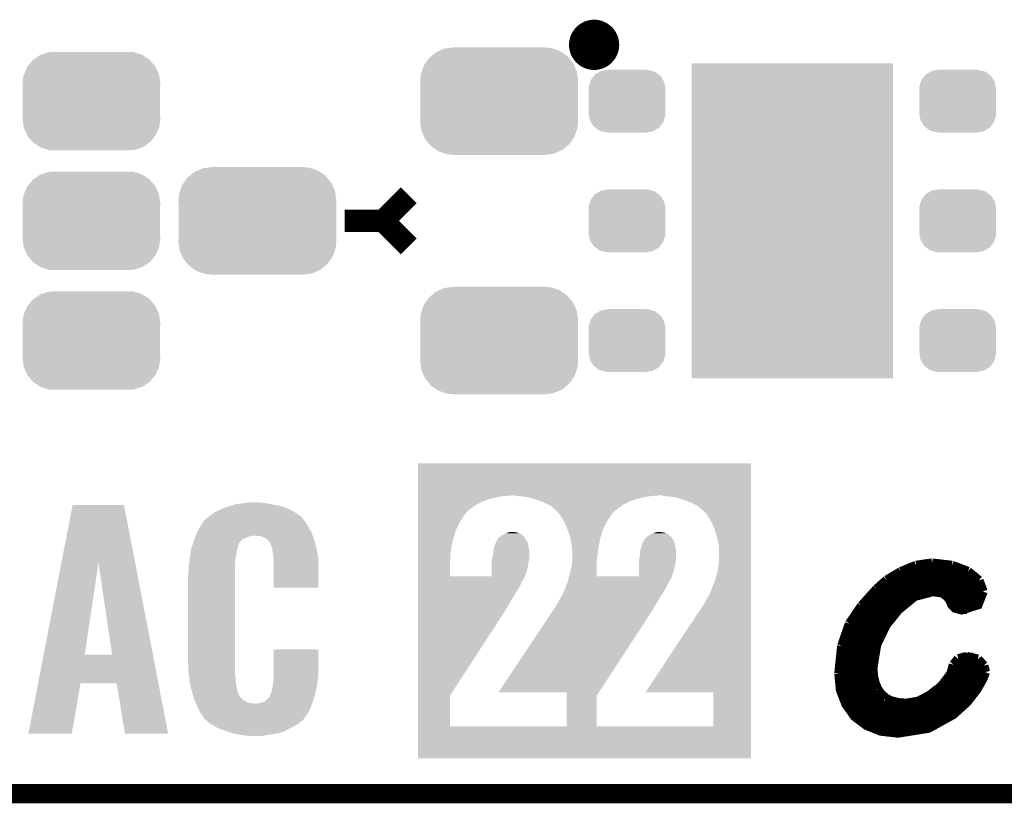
# Model space of a CAD drawing. Extents: x -1.3 to 24.2, y -3.9 to 53.4.
# Tile 6 of 43: x 6.6 to 14.4, y -3.9 to 2.3. Entities that reach past the tile are written whole.
import ezdxf

# ---------------------------------------------------------------- set-up
doc = ezdxf.new("R2010")
doc.units = 0
doc.layers.get('0').update_dxf_attribs({"linetype": 'CONTINUOUS'})
for name, color, linetype in [('DAC_22_CLICK_V100A_GKO', 5, 'CONTINUOUS'), ('DAC_22_CLICK_V100A_GTO', 14, 'CONTINUOUS'), ('DAC_22_CLICK_V100A_GTS', 12, 'CONTINUOUS')]:
    doc.layers.add(name, color=color, linetype=linetype)

# ---------------------------------------------------------------- blocks, each defined once
blk = doc.blocks.new('RECTANGLE_58')
blk.add_solid([(0.8001, 1.24968), (0.8001, -1.24968), (-0.8001, 1.24968), (-0.8001, -1.24968)])
blk = doc.blocks.new('CUSTOM_74')
for points in [[(-0.308722, 0.38952), (-0.269336, 0.39116), (0.332862, 0.38952), (0.269336, 0.39116)], [(-0.506452, 0.275566), (-0.46711, 0.324432), (0.50774, 0.275566), (0.46578, 0.324432)], [(-0.46711, 0.324432), (-0.45942, 0.329798), (0.46578, 0.324432), (0.461172, 0.329798)], [(-0.45942, 0.329798), (-0.408486, 0.365334), (0.461172, 0.329798), (0.40664, 0.365334)], [(-0.408486, 0.365334), (-0.398144, 0.368824), (0.40664, 0.365334), (0.401284, 0.368824)], [(-0.398144, 0.368824), (-0.340756, 0.388186), (0.401284, 0.368824), (0.337274, 0.388186)], [(-0.340756, 0.388186), (-0.308722, 0.38952), (0.337274, 0.388186), (0.332862, 0.38952)], [(-0.536172, 0.210462), (-0.511936, 0.268752), (0.537258, 0.210462), (0.51083, 0.268752)], [(-0.511936, 0.268752), (-0.506452, 0.275566), (0.51083, 0.268752), (0.50774, 0.275566)], [(-0.54737, 0.1397), (-0.539378, 0.202748), (0.54737, 0.1397), (0.538362, 0.202748)], [(-0.539378, 0.202748), (-0.536172, 0.210462), (0.538362, 0.202748), (0.537258, 0.210462)], [(-0.5461, 0.114396), (-0.54737, 0.1397), (0.5461, 0.114396), (0.54737, 0.1397)], [(-0.5461, -0.114396), (-0.5461, 0.114396), (0.5461, -0.114396), (0.5461, 0.114396)], [(-0.54737, -0.1397), (-0.5461, -0.114396), (0.54737, -0.1397), (0.5461, -0.114396)], [(-0.538362, -0.202744), (-0.54737, -0.1397), (0.53938, -0.202744), (0.54737, -0.1397)], [(-0.53726, -0.210462), (-0.538362, -0.202744), (0.53617, -0.210462), (0.53938, -0.202744)], [(-0.510832, -0.26875), (-0.53726, -0.210462), (0.511938, -0.26875), (0.53617, -0.210462)], [(-0.507742, -0.275566), (-0.510832, -0.26875), (0.50645, -0.275566), (0.511938, -0.26875)], [(-0.465784, -0.32443), (-0.507742, -0.275566), (0.46711, -0.32443), (0.50645, -0.275566)], [(-0.461176, -0.329798), (-0.465784, -0.32443), (0.459416, -0.329798), (0.46711, -0.32443)], [(-0.406646, -0.365332), (-0.461176, -0.329798), (0.408488, -0.365332), (0.459416, -0.329798)], [(-0.401288, -0.368824), (-0.406646, -0.365332), (0.398138, -0.368824), (0.408488, -0.365332)], [(-0.337284, -0.388186), (-0.401288, -0.368824), (0.340756, -0.388186), (0.398138, -0.368824)], [(-0.332868, -0.389522), (-0.337284, -0.388186), (0.308672, -0.389522), (0.340756, -0.388186)], [(-0.269336, -0.39116), (-0.332868, -0.389522), (0.269336, -0.39116), (0.308672, -0.389522)]]:
    blk.add_solid(points)
blk = doc.blocks.new('CUSTOM_75')
for points in [[(-0.218054, 0.233), (-0.20777, 0.23923), (0.222016, 0.233), (0.200324, 0.23923)], [(-0.20777, 0.23923), (-0.157486, 0.248168), (0.200324, 0.23923), (0.169202, 0.248168)], [(-0.157486, 0.248168), (-0.15367, 0.248846), (0.169202, 0.248168), (0.15367, 0.248846)], [(-0.15367, 0.248846), (-0.15367, 0.25019), (0.15367, 0.248846), (0.15367, 0.25019)], [(-0.29256, 0.153072), (-0.288346, 0.167262), (0.2947, 0.153072), (0.28593, 0.167262)], [(-0.288346, 0.167262), (-0.263218, 0.199814), (0.28593, 0.167262), (0.26581, 0.199814)], [(-0.263218, 0.199814), (-0.254768, 0.210758), (0.26581, 0.199814), (0.251368, 0.210758)], [(-0.254768, 0.210758), (-0.218054, 0.233), (0.251368, 0.210758), (0.222016, 0.233)], [(-0.3048, 0.09906), (-0.303986, 0.114586), (0.3048, 0.09906), (0.301898, 0.114586)], [(-0.30353, 0.079592), (-0.3048, 0.09906), (0.30353, 0.079592), (0.3048, 0.09906)], [(-0.303986, 0.114586), (-0.29256, 0.153072), (0.301898, 0.114586), (0.2947, 0.153072)], [(-0.30353, -0.079592), (-0.30353, 0.079592), (0.30353, -0.079592), (0.30353, 0.079592)], [(-0.3048, -0.09906), (-0.30353, -0.079592), (0.3048, -0.09906), (0.30353, -0.079592)], [(-0.301896, -0.114586), (-0.3048, -0.09906), (0.303986, -0.114586), (0.3048, -0.09906)], [(-0.2947, -0.153072), (-0.301896, -0.114586), (0.292558, -0.153072), (0.303986, -0.114586)], [(-0.285928, -0.167262), (-0.2947, -0.153072), (0.288346, -0.167262), (0.292558, -0.153072)], [(-0.26581, -0.199814), (-0.285928, -0.167262), (0.263216, -0.199814), (0.288346, -0.167262)], [(-0.251366, -0.210758), (-0.26581, -0.199814), (0.254768, -0.210758), (0.263216, -0.199814)], [(-0.222016, -0.233), (-0.251366, -0.210758), (0.218052, -0.233), (0.254768, -0.210758)], [(-0.200322, -0.23923), (-0.222016, -0.233), (0.20777, -0.23923), (0.218052, -0.233)], [(-0.169202, -0.248168), (-0.200322, -0.23923), (0.157484, -0.248168), (0.20777, -0.23923)], [(-0.15367, -0.248846), (-0.169202, -0.248168), (0.15367, -0.248846), (0.157484, -0.248168)], [(-0.15367, -0.25019), (-0.15367, -0.248846), (0.15367, -0.25019), (0.15367, -0.248846)]]:
    blk.add_solid(points)
blk = doc.blocks.new('CUSTOM_76')
for points in [[(-0.50137, 0.387716), (-0.475056, 0.399202), (0.497426, 0.387716), (0.48061, 0.399202)], [(-0.475056, 0.399202), (-0.434384, 0.416954), (0.48061, 0.399202), (0.427352, 0.416954)], [(-0.434384, 0.416954), (-0.39463, 0.422314), (0.427352, 0.416954), (0.41127, 0.422314)], [(-0.39463, 0.422314), (-0.36195, 0.42672), (0.41127, 0.422314), (0.36195, 0.42672)], [(-0.585008, 0.30179), (-0.55778, 0.34124), (0.587708, 0.30179), (0.554888, 0.34124)], [(-0.55778, 0.34124), (-0.537468, 0.357976), (0.554888, 0.34124), (0.540962, 0.357976)], [(-0.537468, 0.357976), (-0.50137, 0.387716), (0.540962, 0.357976), (0.497426, 0.387716)], [(-0.622738, 0.21186), (-0.614922, 0.234946), (0.620494, 0.21186), (0.617268, 0.234946)], [(-0.614922, 0.234946), (-0.599296, 0.281086), (0.617268, 0.234946), (0.596864, 0.281086)], [(-0.599296, 0.281086), (-0.585008, 0.30179), (0.596864, 0.281086), (0.587708, 0.30179)], [(-0.62738, 0.16256), (-0.622738, 0.21186), (0.62738, 0.16256), (0.620494, 0.21186)], [(-0.62611, 0.136688), (-0.62738, 0.16256), (0.62611, 0.136688), (0.62738, 0.16256)], [(-0.62611, -0.136688), (-0.62611, 0.136688), (0.62611, -0.136688), (0.62611, 0.136688)], [(-0.62738, -0.16256), (-0.62611, -0.136688), (0.62738, -0.16256), (0.62611, -0.136688)], [(-0.620492, -0.21186), (-0.62738, -0.16256), (0.622738, -0.21186), (0.62738, -0.16256)], [(-0.617268, -0.234946), (-0.620492, -0.21186), (0.61492, -0.234946), (0.622738, -0.21186)], [(-0.596862, -0.281086), (-0.617268, -0.234946), (0.599296, -0.281086), (0.61492, -0.234946)], [(-0.587708, -0.30179), (-0.596862, -0.281086), (0.585006, -0.30179), (0.599296, -0.281086)], [(-0.554886, -0.34124), (-0.587708, -0.30179), (0.55778, -0.34124), (0.585006, -0.30179)], [(-0.540962, -0.357976), (-0.554886, -0.34124), (0.537466, -0.357976), (0.55778, -0.34124)], [(-0.497424, -0.387716), (-0.540962, -0.357976), (0.50137, -0.387716), (0.537466, -0.357976)], [(-0.48061, -0.399202), (-0.497424, -0.387716), (0.475054, -0.399202), (0.50137, -0.387716)], [(-0.42735, -0.416954), (-0.48061, -0.399202), (0.434384, -0.416954), (0.475054, -0.399202)], [(-0.41127, -0.422314), (-0.42735, -0.416954), (0.394628, -0.422314), (0.434384, -0.416954)], [(-0.36195, -0.42672), (-0.41127, -0.422314), (0.36195, -0.42672), (0.394628, -0.422314)]]:
    blk.add_solid(points)

msp = doc.modelspace()

# ---------------------------------------------------------------- linework, layer by layer
at = {"layer": 'DAC_22_CLICK_V100A_GKO', "const_width": 0.1524}
msp.add_lwpolyline([(-1.27, -3.81), (21.59, -3.81)], dxfattribs=at)
at = {"layer": 'DAC_22_CLICK_V100A_GTO', "const_width": 0.20066}
msp.add_lwpolyline([(11.07694, 2.1336, 1), (11.27506, 2.1336, 1)], format="xyb", close=True, dxfattribs=at)
at = {"layer": 'DAC_22_CLICK_V100A_GTO'}
for points, const_width in [([(9.4996, 0.7366), (9.7028, 0.9398)], 0.1778), ([(9.1948, 0.7366), (9.4996, 0.7366)], 0.1778), ([(9.4996, 0.7366), (9.7028, 0.5334)], 0.1778), ([(13.73378, -1.99898), (13.8557, -1.9812)], 0.0762), ([(13.8557, -1.9812), (13.86078, -1.9812)], 0.0762), ([(13.86078, -1.9812), (14.01826, -1.99898)], 0.0762), ([(13.5001, -2.11582), (13.61186, -2.04978)], 0.0762), ([(13.61186, -2.04978), (13.73378, -1.99898)], 0.0762), ([(13.62456, -2.04216), (14.13764, -2.04216)], 0.0762), ([(14.01826, -1.99898), (14.14526, -2.04724)], 0.0762), ([(14.14526, -2.04724), (14.23162, -2.11836)], 0.0762), ([(13.42136, -2.18694), (13.5001, -2.11582)], 0.0762), ([(13.49756, -2.11836), (14.23162, -2.11836)], 0.0762), ([(14.23162, -2.11836), (14.26464, -2.20472)], 0.0762), ([(13.30198, -2.31902), (13.42136, -2.18694)], 0.0762), ([(13.38834, -2.81178), (13.41882, -2.62636), (13.49502, -2.46888), (13.59154, -2.3495), (13.72108, -2.24282), (13.86586, -2.20472), (13.94206, -2.21488), (13.98016, -2.24282), (14.00302, -2.2733), (14.01826, -2.30886), (14.0462, -2.3368), (14.09446, -2.3495), (14.224, -2.30886), (14.26464, -2.20472)], 0.0762), ([(13.41374, -2.19456), (14.26464, -2.19456)], 0.0762), ([(13.34262, -2.27076), (13.6779, -2.27076)], 0.0762), ([(14.00048, -2.27076), (14.2494, -2.27076)], 0.0762), ([(13.20546, -2.46126), (13.30198, -2.31902)], 0.0762), ([(13.27912, -2.34696), (13.59408, -2.34696)], 0.0762), ([(14.06652, -2.34696), (14.13764, -2.34696)], 0.0762), ([(13.1445, -2.63652), (13.20546, -2.46126)], 0.0762), ([(13.22832, -2.42316), (13.52804, -2.42316)], 0.0762), ([(13.18768, -2.49936), (13.47724, -2.49936)], 0.0762), ([(13.15974, -2.57556), (13.43914, -2.57556)], 0.0762), ([(13.12164, -2.85496), (13.1445, -2.63652)], 0.0762), ([(13.13942, -2.65176), (13.4112, -2.65176)], 0.0762), ([(13.12672, -2.72796), (13.39342, -2.72796)], 0.0762), ([(14.03096, -2.78638), (14.06906, -2.74066)], 0.0762), ([(14.06906, -2.74066), (14.13764, -2.72288)], 0.0762), ([(14.09446, -2.72796), (14.1859, -2.72796)], 0.0762), ([(14.13764, -2.72288), (14.224, -2.7432)], 0.0762), ([(14.224, -2.7432), (14.26972, -2.794)], 0.0762), ([(13.12164, -2.80416), (13.38834, -2.80416)], 0.0762), ([(13.12164, -2.85496), (13.13434, -2.98704), (13.17752, -3.0988), (13.2461, -3.19532), (13.34008, -3.26644), (13.45438, -3.31216), (13.589, -3.3274), (13.8303, -3.2893), (14.02842, -3.18008), (14.13764, -3.08102), (14.21638, -2.97942), (14.26464, -2.89306), (14.28242, -2.8448)], 0.0762), ([(13.38834, -2.81178), (13.39342, -2.87528)], 0.0762), ([(14.01064, -2.86004), (14.03096, -2.78638)], 0.0762), ([(14.02588, -2.80416), (14.27226, -2.80416)], 0.0762), ([(14.26972, -2.794), (14.28242, -2.8448)], 0.0762), ([(13.12164, -2.88036), (13.39342, -2.88036)], 0.0762), ([(13.39342, -2.87528), (13.40612, -2.93116)], 0.0762), ([(13.40612, -2.93116), (13.42644, -2.97942)], 0.0762), ([(13.93444, -2.9591), (14.01064, -2.86004)], 0.0762), ([(13.99794, -2.88036), (14.26972, -2.88036)], 0.0762), ([(13.12926, -2.95656), (13.41374, -2.95656)], 0.0762), ([(13.42644, -2.97942), (13.45438, -3.02006)], 0.0762), ([(13.83792, -3.03276), (13.93444, -2.9591)], 0.0762), ([(13.93698, -2.95656), (14.23162, -2.95656)], 0.0762), ([(13.14958, -3.03276), (13.46708, -3.03276)], 0.0762), ([(13.45438, -3.02006), (13.49248, -3.05308)], 0.0762), ([(13.49248, -3.05308), (13.5382, -3.07594)], 0.0762), ([(13.5382, -3.07594), (13.59154, -3.08864)], 0.0762), ([(13.6525, -3.09372), (13.74902, -3.07848)], 0.0762), ([(13.74902, -3.07848), (13.83792, -3.03276)], 0.0762), ([(13.84046, -3.03276), (14.17828, -3.03276)], 0.0762), ([(13.1826, -3.10896), (14.11224, -3.10896)], 0.0762), ([(13.59154, -3.08864), (13.6525, -3.09372)], 0.0762), ([(13.23848, -3.18516), (14.0208, -3.18516)], 0.0762), ([(13.33246, -3.26136), (13.89634, -3.26136)], 0.0762)]:
    msp.add_lwpolyline(points, dxfattribs=dict(at, const_width=const_width))
for points in [[(9.776478, -1.44272), (9.77648, -1.188742), (12.423136, -1.44272), (12.42314, -1.188742)], [(9.77648, -1.188742), (9.776482, -1.18872), (12.42314, -1.188742), (9.776482, -1.18872)], [(9.776478, -1.45034), (9.776478, -1.44272), (10.434322, -1.45034), (10.523218, -1.44272)], [(9.776478, -1.46812), (9.776478, -1.45034), (10.35812, -1.46812), (10.434322, -1.45034)], [(9.776478, -1.488438), (9.776478, -1.46812), (10.294622, -1.488438), (10.35812, -1.46812)], [(10.561322, -1.4478), (10.543538, -1.44272), (11.631506, -1.4478), (11.689078, -1.44272)], [(10.6045, -1.45034), (10.561322, -1.4478), (11.602722, -1.45034), (11.631506, -1.4478)], [(10.657842, -1.45796), (10.6045, -1.45034), (11.568974, -1.45796), (11.602722, -1.45034)], [(10.689774, -1.46812), (10.657842, -1.45796), (11.52398, -1.46812), (11.568974, -1.45796)], [(10.71372, -1.47574), (10.689774, -1.46812), (11.500164, -1.47574), (11.52398, -1.46812)], [(10.750228, -1.488438), (10.71372, -1.47574), (11.460482, -1.488438), (11.500164, -1.47574)], [(11.729722, -1.4478), (11.711938, -1.44272), (12.423136, -1.4478), (12.423136, -1.44272)], [(11.77036, -1.45034), (11.729722, -1.4478), (12.423136, -1.45034), (12.423136, -1.4478)], [(11.823702, -1.45796), (11.77036, -1.45034), (12.423136, -1.45796), (12.423136, -1.45034)], [(11.87958, -1.47574), (11.823702, -1.45796), (12.423136, -1.47574), (12.423136, -1.45796)], [(11.94054, -1.49606), (11.87958, -1.47574), (12.423136, -1.49606), (12.423136, -1.47574)], [(6.944386, -1.978806), (7.033274, -1.518938), (7.53108, -1.978806), (7.442204, -1.518938)], [(7.033274, -1.518938), (7.033278, -1.51892), (7.442204, -1.518938), (7.033278, -1.51892)], [(8.1661, -1.5748), (8.19404, -1.5621), (8.795298, -1.5748), (8.773526, -1.5621)], [(8.19404, -1.5621), (8.20801, -1.55448), (8.773526, -1.5621), (8.760462, -1.55448)], [(8.20801, -1.55448), (8.221982, -1.54686), (8.760462, -1.55448), (8.741412, -1.54686)], [(8.221982, -1.54686), (8.25754, -1.534162), (8.741412, -1.54686), (8.709664, -1.534162)], [(8.25754, -1.534162), (8.275316, -1.529082), (8.709664, -1.534162), (8.696962, -1.529082)], [(8.275316, -1.529082), (8.2931, -1.524), (8.696962, -1.529082), (8.671556, -1.524)], [(8.2931, -1.524), (8.319008, -1.51638), (8.671556, -1.524), (8.63346, -1.51638)], [(8.319008, -1.51638), (8.336282, -1.5113), (8.63346, -1.51638), (8.60425, -1.5113)], [(8.336282, -1.5113), (8.382, -1.50622), (8.60425, -1.5113), (8.57504, -1.50622)], [(8.382, -1.50622), (8.41248, -1.50114), (8.57504, -1.50622), (8.547102, -1.50114)], [(8.41248, -1.50114), (8.427722, -1.4986), (8.524242, -1.50114), (8.509002, -1.4986)], [(9.776478, -1.51638), (9.776478, -1.488438), (10.24128, -1.51638), (10.294622, -1.488438)], [(9.776478, -1.54432), (9.776478, -1.51638), (10.20318, -1.54432), (10.24128, -1.51638)], [(9.776478, -1.567178), (9.776478, -1.54432), (10.170162, -1.567178), (10.20318, -1.54432)], [(10.77214, -1.49606), (10.750228, -1.488438), (11.44593, -1.49606), (11.460482, -1.488438)], [(10.814626, -1.51638), (10.77214, -1.49606), (11.40714, -1.51638), (11.44593, -1.49606)], [(10.83056, -1.524002), (10.814626, -1.51638), (11.396746, -1.524002), (11.40714, -1.51638)], [(10.85327, -1.54432), (10.83056, -1.524002), (11.36904, -1.54432), (11.396746, -1.524002)], [(10.878818, -1.567178), (10.85327, -1.54432), (11.338562, -1.567178), (11.36904, -1.54432)], [(11.996418, -1.524), (11.94054, -1.49606), (12.423136, -1.524), (12.423136, -1.49606)], [(12.04722, -1.567182), (11.996418, -1.524), (12.423136, -1.567182), (12.423136, -1.524)], [(8.07974, -1.64338), (8.08736, -1.63576), (8.87476, -1.64338), (8.86968, -1.63576)], [(8.08736, -1.63576), (8.09498, -1.62814), (8.86968, -1.63576), (8.863586, -1.62814)], [(8.09498, -1.62814), (8.116708, -1.610362), (8.863586, -1.62814), (8.849362, -1.610362)], [(8.116708, -1.610362), (8.12292, -1.60528), (8.849362, -1.610362), (8.842376, -1.60528)], [(8.12292, -1.60528), (8.14451, -1.59004), (8.842376, -1.60528), (8.821422, -1.59004)], [(8.14451, -1.59004), (8.1661, -1.5748), (8.821422, -1.59004), (8.795298, -1.5748)], [(9.776476, -1.651), (9.776478, -1.592578), (10.111742, -1.651), (10.149842, -1.592578)], [(9.776478, -1.58496), (9.776478, -1.567178), (10.15746, -1.58496), (10.170162, -1.567178)], [(9.776478, -1.592578), (9.776478, -1.58496), (10.149842, -1.592578), (10.15746, -1.58496)], [(10.87882, -1.56718), (10.878818, -1.567178), (11.33856, -1.56718), (11.338562, -1.567178)], [(10.8966, -1.58496), (10.87882, -1.56718), (11.32332, -1.58496), (11.33856, -1.56718)], [(10.89914, -1.587502), (10.8966, -1.58496), (11.320778, -1.587502), (11.32332, -1.58496)], [(10.902372, -1.592578), (10.89914, -1.587502), (11.315702, -1.592578), (11.320778, -1.587502)], [(10.91692, -1.61544), (10.902372, -1.592578), (11.300792, -1.61544), (11.315702, -1.592578)], [(10.937838, -1.651), (10.91692, -1.61544), (11.277602, -1.651), (11.300792, -1.61544)], [(12.052304, -1.574802), (12.04722, -1.567182), (12.423136, -1.574802), (12.423136, -1.567182)], [(12.06754, -1.587504), (12.052304, -1.574802), (12.423136, -1.587504), (12.423136, -1.574802)], [(12.08532, -1.61544), (12.06754, -1.587504), (12.423134, -1.61544), (12.423136, -1.587504)], [(12.11072, -1.65862), (12.08532, -1.61544), (12.423134, -1.65862), (12.423134, -1.61544)], [(8.02386, -1.734818), (8.03148, -1.71704), (8.93064, -1.734818), (8.920182, -1.71704)], [(8.03148, -1.71704), (8.046718, -1.69164), (8.920182, -1.71704), (8.90524, -1.69164)], [(8.046718, -1.69164), (8.065006, -1.661158), (8.90524, -1.69164), (8.88746, -1.661158)], [(8.065006, -1.661158), (8.06958, -1.653536), (8.88746, -1.661158), (8.882016, -1.653536)], [(8.06958, -1.653536), (8.069588, -1.650996), (8.882016, -1.653536), (8.880202, -1.650996)], [(8.069588, -1.650996), (8.077202, -1.645918), (8.880202, -1.650996), (8.876574, -1.645918)], [(8.077202, -1.645918), (8.07974, -1.64338), (8.876574, -1.645918), (8.87476, -1.64338)], [(9.776476, -1.71704), (9.776476, -1.651), (10.07872, -1.71704), (10.111742, -1.651)], [(9.776476, -1.785622), (9.776476, -1.71704), (10.0584, -1.785622), (10.07872, -1.71704)], [(10.94232, -1.65862), (10.937838, -1.651), (11.27379, -1.65862), (11.277602, -1.651)], [(10.96264, -1.70688), (10.94232, -1.65862), (11.24966, -1.70688), (11.27379, -1.65862)], [(10.96645, -1.71704), (10.96264, -1.70688), (11.24458, -1.71704), (11.24966, -1.70688)], [(10.9855, -1.767842), (10.96645, -1.71704), (11.229526, -1.767842), (11.24458, -1.71704)], [(12.13104, -1.70688), (12.11072, -1.65862), (12.423134, -1.70688), (12.423134, -1.65862)], [(12.15136, -1.767842), (12.13104, -1.70688), (12.423134, -1.767842), (12.423134, -1.70688)], [(7.994692, -1.808482), (8.00021, -1.790702), (8.36676, -1.808482), (8.38454, -1.790702)], [(8.00021, -1.790702), (8.001, -1.788158), (8.38454, -1.790702), (8.389626, -1.788158)], [(8.001, -1.788158), (8.004264, -1.78054), (8.389626, -1.788158), (8.40486, -1.78054)], [(8.004264, -1.78054), (8.008618, -1.77038), (8.40486, -1.78054), (8.430258, -1.77038)], [(8.008618, -1.77038), (8.010796, -1.7653), (8.430258, -1.77038), (8.448038, -1.7653)], [(8.010796, -1.7653), (8.011884, -1.76276), (8.448038, -1.7653), (8.46582, -1.76276)], [(8.011884, -1.76276), (8.02386, -1.734818), (8.941286, -1.76276), (8.93064, -1.734818)], [(8.524238, -1.7653), (8.483602, -1.76276), (8.942252, -1.7653), (8.941286, -1.76276)], [(8.55726, -1.778), (8.524238, -1.7653), (8.94709, -1.778), (8.942252, -1.7653)], [(8.571486, -1.78816), (8.55726, -1.778), (8.95096, -1.78816), (8.94709, -1.778)], [(8.575038, -1.790698), (8.571486, -1.78816), (8.951644, -1.790698), (8.95096, -1.78816)], [(8.582654, -1.79324), (8.575038, -1.790698), (8.952328, -1.79324), (8.951644, -1.790698)], [(8.602978, -1.818638), (8.582654, -1.79324), (8.959166, -1.818638), (8.952328, -1.79324)], [(9.776474, -1.84912), (9.776476, -1.785622), (10.04316, -1.84912), (10.0584, -1.785622)], [(10.39876, -1.805944), (10.405872, -1.79578), (10.641334, -1.805944), (10.63498, -1.79578)], [(10.405872, -1.79578), (10.416538, -1.780542), (10.63498, -1.79578), (10.626276, -1.780542)], [(10.416538, -1.780542), (10.41951, -1.777994), (10.626276, -1.780542), (10.62482, -1.777994)], [(10.41951, -1.777994), (10.42247, -1.775456), (10.62482, -1.777994), (10.624812, -1.775456)], [(10.42247, -1.775456), (10.428394, -1.770378), (10.624812, -1.775456), (10.617198, -1.770378)], [(10.428394, -1.770378), (10.434318, -1.7653), (10.617198, -1.770378), (10.61212, -1.7653)], [(10.434318, -1.7653), (10.455488, -1.752598), (10.61212, -1.7653), (10.599416, -1.752598)], [(10.455488, -1.752598), (10.459718, -1.75006), (10.599416, -1.752598), (10.593834, -1.75006)], [(10.459718, -1.75006), (10.48004, -1.74244), (10.593834, -1.75006), (10.57707, -1.74244)], [(10.48004, -1.74244), (10.485972, -1.739898), (10.57707, -1.74244), (10.571478, -1.739898)], [(10.485972, -1.739898), (10.497818, -1.734822), (10.571478, -1.739898), (10.551168, -1.734822)], [(10.497818, -1.734822), (10.49783, -1.73482), (10.551168, -1.734822), (10.551158, -1.73482)], [(10.49783, -1.73482), (10.5156, -1.73228), (10.551158, -1.73482), (10.530838, -1.73228)], [(10.988676, -1.78562), (10.9855, -1.767842), (11.22426, -1.78562), (11.229526, -1.767842)], [(10.9982, -1.83896), (10.988676, -1.78562), (11.213592, -1.83896), (11.22426, -1.78562)], [(11.56716, -1.805944), (11.574272, -1.795782), (11.808464, -1.805944), (11.80338, -1.795782)], [(11.574272, -1.795782), (11.584938, -1.780542), (11.80338, -1.795782), (11.794676, -1.780542)], [(11.584938, -1.780542), (11.58791, -1.777994), (11.794676, -1.780542), (11.79322, -1.777994)], [(11.58791, -1.777994), (11.59087, -1.775456), (11.79322, -1.777994), (11.793212, -1.775456)], [(11.59087, -1.775456), (11.596794, -1.770378), (11.793212, -1.775456), (11.785598, -1.770378)], [(11.596794, -1.770378), (11.602718, -1.7653), (11.785598, -1.770378), (11.78052, -1.7653)], [(11.602718, -1.7653), (11.62177, -1.752598), (11.78052, -1.7653), (11.767816, -1.752598)], [(11.62177, -1.752598), (11.625576, -1.750062), (11.767816, -1.752598), (11.762238, -1.750062)], [(11.625576, -1.750062), (11.64844, -1.74244), (11.762238, -1.750062), (11.745468, -1.74244)], [(11.64844, -1.74244), (11.654366, -1.7399), (11.745468, -1.74244), (11.739878, -1.7399)], [(11.654366, -1.7399), (11.666218, -1.734822), (11.739878, -1.7399), (11.71703, -1.734822)], [(11.666218, -1.734822), (11.66623, -1.73482), (11.71703, -1.734822), (11.71702, -1.73482)], [(11.66623, -1.73482), (11.684, -1.73228), (11.71702, -1.73482), (11.696698, -1.73228)], [(12.1666, -1.838962), (12.15136, -1.767842), (12.423132, -1.838962), (12.423134, -1.767842)], [(7.970694, -1.905), (7.975948, -1.874522), (8.33628, -1.905), (8.33882, -1.874522)], [(7.975948, -1.874522), (7.97814, -1.861818), (8.33882, -1.874522), (8.344262, -1.861818)], [(7.97814, -1.861818), (7.979714, -1.856742), (8.344262, -1.861818), (8.346438, -1.856742)], [(7.979714, -1.856742), (7.984444, -1.8415), (8.346438, -1.856742), (8.34898, -1.8415)], [(7.984444, -1.8415), (7.986808, -1.833882), (8.34898, -1.8415), (8.351518, -1.833882)], [(7.986808, -1.833882), (7.988384, -1.828804), (8.351518, -1.833882), (8.35152, -1.828804)], [(7.988384, -1.828804), (7.994692, -1.808482), (8.35152, -1.828804), (8.36676, -1.808482)], [(8.61314, -1.84658), (8.602978, -1.818638), (8.96669, -1.84658), (8.959166, -1.818638)], [(8.61568, -1.854198), (8.61314, -1.84658), (8.96874, -1.854198), (8.96669, -1.84658)], [(8.620758, -1.869438), (8.61568, -1.854198), (8.97169, -1.869438), (8.96874, -1.854198)], [(8.62076, -1.874518), (8.620758, -1.869438), (8.972674, -1.874518), (8.97169, -1.869438)], [(8.62838, -1.917698), (8.62076, -1.874518), (8.98103, -1.917698), (8.972674, -1.874518)], [(9.776474, -1.90754), (9.776474, -1.84912), (10.03554, -1.90754), (10.04316, -1.84912)], [(10.376822, -1.8796), (10.380056, -1.861822), (10.66038, -1.8796), (10.65784, -1.861822)], [(10.380056, -1.861822), (10.38098, -1.85674), (10.65784, -1.861822), (10.656712, -1.85674)], [(10.38098, -1.85674), (10.3886, -1.833878), (10.656712, -1.85674), (10.65163, -1.833878)], [(10.3886, -1.833878), (10.39368, -1.82118), (10.65163, -1.833878), (10.648808, -1.82118)], [(10.39368, -1.82118), (10.39622, -1.816098), (10.648808, -1.82118), (10.647678, -1.816098)], [(10.39622, -1.816098), (10.398758, -1.811024), (10.647678, -1.816098), (10.644508, -1.811024)], [(10.398758, -1.811024), (10.39876, -1.805944), (10.644508, -1.811024), (10.641334, -1.805944)], [(10.998836, -1.849122), (10.9982, -1.83896), (11.21156, -1.849122), (11.213592, -1.83896)], [(11.002488, -1.90754), (10.998836, -1.849122), (11.20394, -1.90754), (11.21156, -1.849122)], [(11.543146, -1.8796), (11.547994, -1.861822), (11.82624, -1.8796), (11.8237, -1.861822)], [(11.547994, -1.861822), (11.549382, -1.85674), (11.8237, -1.861822), (11.822572, -1.85674)], [(11.549382, -1.85674), (11.556998, -1.83388), (11.822572, -1.85674), (11.817492, -1.83388)], [(11.556998, -1.83388), (11.559538, -1.821182), (11.817492, -1.83388), (11.81467, -1.821182)], [(11.559538, -1.821182), (11.56335, -1.816098), (11.81467, -1.821182), (11.81354, -1.816098)], [(11.56335, -1.816098), (11.567156, -1.811026), (11.81354, -1.816098), (11.811004, -1.811026)], [(11.567156, -1.811026), (11.56716, -1.805944), (11.811004, -1.811026), (11.808464, -1.805944)], [(12.16914, -1.92024), (12.1666, -1.838962), (12.423132, -1.92024), (12.423132, -1.838962)], [(7.961042, -1.973582), (7.965438, -1.935482), (8.32358, -1.973582), (8.32866, -1.935482)], [(7.965438, -1.935482), (7.96544, -1.93548), (8.32866, -1.935482), (8.32866, -1.93548)], [(7.96544, -1.93548), (7.970694, -1.905), (8.32866, -1.93548), (8.33628, -1.905)], [(8.629278, -1.932942), (8.62838, -1.917698), (8.98398, -1.932942), (8.98103, -1.917698)], [(8.63092, -1.96088), (8.629278, -1.932942), (8.984802, -1.96088), (8.98398, -1.932942)], [(9.776474, -1.93294), (9.776474, -1.90754), (10.033, -1.93294), (10.03554, -1.90754)], [(9.776474, -1.953258), (9.776474, -1.93294), (10.033, -1.953258), (10.033, -1.93294)], [(9.776474, -1.97104), (9.776474, -1.953258), (10.03046, -1.97104), (10.033, -1.953258)], [(10.3632, -1.958342), (10.364724, -1.950718), (10.658746, -1.958342), (10.66038, -1.950718)], [(10.364724, -1.950718), (10.37082, -1.920238), (10.66038, -1.950718), (10.66038, -1.920238)], [(10.37082, -1.920238), (10.3759, -1.88468), (10.66038, -1.920238), (10.66038, -1.88468)], [(10.3759, -1.88468), (10.376822, -1.8796), (10.66038, -1.88468), (10.66038, -1.8796)], [(11.00328, -1.920238), (11.002488, -1.90754), (11.2014, -1.920238), (11.20394, -1.90754)], [(11.00328, -1.932938), (11.00328, -1.920238), (11.19886, -1.932938), (11.2014, -1.920238)], [(11.00328, -1.953258), (11.00328, -1.932938), (11.19886, -1.953258), (11.19886, -1.932938)], [(11.00328, -1.958342), (11.00328, -1.953258), (11.198132, -1.958342), (11.19886, -1.953258)], [(11.5316, -1.958342), (11.533124, -1.950718), (11.82515, -1.958342), (11.82624, -1.950718)], [(11.533124, -1.950718), (11.53922, -1.920242), (11.82624, -1.950718), (11.82624, -1.920242)], [(11.53922, -1.920242), (11.54176, -1.884682), (11.82624, -1.920242), (11.82624, -1.884682)], [(11.54176, -1.884682), (11.543146, -1.8796), (11.82624, -1.884682), (11.82624, -1.8796)], [(12.16914, -1.95834), (12.16914, -1.92024), (12.423132, -1.95834), (12.423132, -1.92024)], [(6.803516, -2.707616), (6.944386, -1.978806), (7.129784, -2.707616), (7.238982, -1.978806)], [(7.348194, -2.70764), (7.238982, -1.978806), (7.671936, -2.70764), (7.53108, -1.978806)], [(7.95528, -2.02946), (7.95782, -2.00152), (8.32358, -2.02946), (8.32358, -2.00152)], [(7.95528, -2.054858), (7.95528, -2.02946), (8.32358, -2.054858), (8.32358, -2.02946)], [(7.95782, -2.00152), (7.961042, -1.973582), (8.32358, -2.00152), (8.32358, -1.973582)], [(8.63092, -2.0193), (8.63092, -1.96088), (8.98652, -2.0193), (8.984802, -1.96088)], [(8.63092, -2.174218), (8.63092, -2.0193), (8.986498, -2.174218), (8.98652, -2.0193)], [(9.776472, -2.085318), (9.776474, -1.97104), (10.03046, -2.085318), (10.03046, -1.97104)], [(10.363184, -2.04724), (10.363188, -2.01676), (10.640058, -2.04724), (10.64768, -2.01676)], [(10.363188, -2.01676), (10.363194, -1.98628), (10.64768, -2.01676), (10.65276, -1.98628)], [(10.363194, -1.98628), (10.3632, -1.958342), (10.65276, -1.98628), (10.658746, -1.958342)], [(10.97725, -2.085318), (10.99566, -2.01168), (11.19632, -2.085318), (11.19632, -2.01168)], [(10.99566, -2.01168), (10.9982, -1.98374), (11.19632, -2.01168), (11.19632, -1.98374)], [(10.9982, -1.98374), (11.00074, -1.97104), (11.19632, -1.98374), (11.19632, -1.97104)], [(11.00074, -1.97104), (11.00328, -1.958342), (11.19632, -1.97104), (11.198132, -1.958342)], [(11.531584, -2.04724), (11.531594, -1.986278), (11.805918, -2.04724), (11.82116, -1.986278)], [(11.531594, -1.986278), (11.5316, -1.958342), (11.82116, -1.986278), (11.82515, -1.958342)], [(12.15644, -2.04216), (12.16152, -2.01168), (12.42313, -2.04216), (12.423132, -2.01168)], [(12.16152, -2.01168), (12.1666, -1.98374), (12.423132, -2.01168), (12.423132, -1.98374)], [(12.1666, -1.98374), (12.16914, -1.95834), (12.423132, -1.98374), (12.423132, -1.95834)], [(7.9502, -2.077718), (7.95528, -2.054858), (8.32358, -2.077718), (8.32358, -2.054858)], [(7.9502, -2.75336), (7.9502, -2.077718), (8.32358, -2.75336), (8.32358, -2.077718)], [(9.776472, -2.08534), (9.776472, -2.085318), (10.363178, -2.08534), (10.03046, -2.085318)], [(9.776472, -2.087878), (9.776472, -2.08534), (10.624822, -2.087878), (10.625908, -2.08534)], [(9.776472, -2.098034), (9.776472, -2.087878), (10.622282, -2.098034), (10.624822, -2.087878)], [(9.776472, -2.103118), (9.776472, -2.098034), (10.617202, -2.103118), (10.622282, -2.098034)], [(9.776472, -2.1336), (9.776472, -2.103118), (10.59942, -2.1336), (10.617202, -2.103118)], [(10.363178, -2.08534), (10.36318, -2.0701), (10.625908, -2.08534), (10.63244, -2.0701)], [(10.36318, -2.0701), (10.363184, -2.04724), (10.63244, -2.0701), (10.640058, -2.04724)], [(10.97026, -2.113282), (10.9728, -2.10312), (11.779672, -2.113282), (11.7856, -2.10312)], [(10.9728, -2.10312), (10.97661, -2.087878), (11.7856, -2.10312), (11.793222, -2.087878)], [(10.97661, -2.087878), (10.977244, -2.08534), (11.793222, -2.087878), (11.793946, -2.08534)], [(10.977244, -2.08534), (10.97725, -2.085318), (11.531578, -2.08534), (11.19632, -2.085318)], [(11.531578, -2.08534), (11.53158, -2.0701), (11.793946, -2.08534), (11.7983, -2.0701)], [(11.53158, -2.0701), (11.531584, -2.04724), (11.7983, -2.0701), (11.805918, -2.04724)], [(12.13866, -2.113282), (12.15644, -2.04216), (12.42313, -2.113282), (12.42313, -2.04216)], [(8.986498, -2.17424), (8.63092, -2.174218), (8.986498, -2.17424), (8.986498, -2.174218)], [(9.776472, -2.16916), (9.776472, -2.1336), (10.58418, -2.16916), (10.59942, -2.1336)], [(9.776472, -2.20472), (9.776472, -2.16916), (10.56132, -2.20472), (10.58418, -2.16916)], [(10.936392, -2.20472), (10.94994, -2.16916), (11.729718, -2.20472), (11.75004, -2.16916)], [(10.94994, -2.16916), (10.9601, -2.14376), (11.75004, -2.16916), (11.76274, -2.14376)], [(10.9601, -2.14376), (10.965178, -2.133602), (11.76274, -2.14376), (11.76782, -2.133602)], [(10.965178, -2.133602), (10.967718, -2.128522), (11.76782, -2.133602), (11.770782, -2.128522)], [(10.967718, -2.128522), (10.97026, -2.115822), (11.770782, -2.128522), (11.77819, -2.115822)], [(10.97026, -2.115822), (10.97026, -2.113282), (11.77819, -2.115822), (11.779672, -2.113282)], [(12.09548, -2.222502), (12.1158, -2.16916), (12.42313, -2.222502), (12.42313, -2.16916)], [(12.1158, -2.16916), (12.12596, -2.14376), (12.42313, -2.16916), (12.42313, -2.14376)], [(12.12596, -2.14376), (12.13358, -2.12852), (12.42313, -2.14376), (12.42313, -2.12852)], [(12.13358, -2.12852), (12.138658, -2.115824), (12.42313, -2.12852), (12.42313, -2.115824)], [(12.138658, -2.115824), (12.13866, -2.113282), (12.42313, -2.115824), (12.42313, -2.113282)], [(9.77647, -2.26822), (9.776472, -2.24028), (10.52322, -2.26822), (10.540998, -2.24028)], [(9.776472, -2.24028), (9.776472, -2.20472), (10.540998, -2.24028), (10.56132, -2.20472)], [(10.902602, -2.26822), (10.919114, -2.24028), (11.689082, -2.26822), (11.70686, -2.24028)], [(10.919114, -2.24028), (10.92962, -2.222502), (11.70686, -2.24028), (11.718286, -2.222502)], [(10.92962, -2.222502), (10.936392, -2.20472), (11.718286, -2.222502), (11.729718, -2.20472)], [(12.06246, -2.27838), (12.09548, -2.222502), (12.423128, -2.27838), (12.42313, -2.222502)], [(9.77647, -2.293618), (9.77647, -2.26822), (10.507982, -2.293618), (10.52322, -2.26822)], [(9.77647, -2.306318), (9.77647, -2.293618), (10.497822, -2.306318), (10.507982, -2.293618)], [(9.77647, -2.31394), (9.77647, -2.306318), (10.49528, -2.31394), (10.497822, -2.306318)], [(9.77647, -2.35712), (9.77647, -2.31394), (10.469878, -2.35712), (10.49528, -2.31394)], [(10.849954, -2.35712), (10.866118, -2.33172), (11.638278, -2.35712), (11.651726, -2.33172)], [(10.866118, -2.33172), (10.875008, -2.313938), (11.651726, -2.33172), (11.661142, -2.313938)], [(10.875008, -2.313938), (10.878818, -2.306322), (11.661142, -2.313938), (11.666218, -2.306322)], [(10.878818, -2.30632), (10.88898, -2.29362), (11.66622, -2.30632), (11.67638, -2.29362)], [(10.878818, -2.306322), (10.878818, -2.30632), (11.666218, -2.306322), (11.66622, -2.30632)], [(10.88898, -2.293618), (10.8966, -2.27838), (11.676382, -2.293618), (11.684, -2.27838)], [(10.88898, -2.29362), (10.88898, -2.293618), (11.67638, -2.29362), (11.676382, -2.293618)], [(10.8966, -2.27838), (10.902602, -2.26822), (11.684, -2.27838), (11.689082, -2.26822)], [(12.0142, -2.359658), (12.03198, -2.33172), (12.423128, -2.359658), (12.423128, -2.33172)], [(12.03198, -2.33172), (12.047218, -2.306322), (12.423128, -2.33172), (12.423128, -2.306322)], [(12.047218, -2.306322), (12.057378, -2.293622), (12.423128, -2.306322), (12.423128, -2.293622)], [(12.057378, -2.293622), (12.059918, -2.283462), (12.423128, -2.293622), (12.423128, -2.283462)], [(12.059918, -2.283462), (12.06246, -2.27838), (12.423128, -2.283462), (12.423128, -2.27838)], [(9.776464, -3.032756), (9.77647, -2.35712), (10.030464, -3.032756), (10.469878, -2.35712)], [(10.79754, -2.43332), (10.82294, -2.39268), (11.588432, -2.43332), (11.615016, -2.39268)], [(10.82294, -2.39268), (10.84834, -2.359658), (11.615016, -2.39268), (11.636616, -2.359658)], [(10.84834, -2.359658), (10.849954, -2.35712), (11.636616, -2.359658), (11.638278, -2.35712)], [(11.96594, -2.433322), (11.988798, -2.392682), (12.423128, -2.433322), (12.423128, -2.392682)], [(11.988798, -2.392682), (12.0142, -2.359658), (12.423128, -2.392682), (12.423128, -2.359658)], [(10.416582, -3.00482), (10.79754, -2.43332), (11.214596, -3.00482), (11.588432, -2.43332)], [(11.584982, -3.00482), (11.93292, -2.47904), (12.423122, -3.00482), (12.423126, -2.47904)], [(11.93292, -2.47904), (11.96594, -2.433322), (12.423126, -2.47904), (12.423128, -2.433322)], [(6.759818, -2.9337), (6.803512, -2.70764), (7.715626, -2.9337), (7.671936, -2.70764)], [(6.803512, -2.70764), (6.803516, -2.707616), (7.348194, -2.70764), (7.129784, -2.707616)], [(8.630922, -2.85496), (8.63094, -2.664482), (8.98652, -2.85496), (8.98652, -2.664482)], [(8.63094, -2.664482), (8.630942, -2.66446), (8.98652, -2.664482), (8.630942, -2.66446)], [(7.95528, -2.85496), (7.9502, -2.75336), (8.32358, -2.85496), (8.32358, -2.75336)], [(7.95634, -2.862582), (7.95528, -2.85496), (8.32358, -2.862582), (8.32358, -2.85496)], [(7.959162, -2.882902), (7.95634, -2.862582), (8.32866, -2.882902), (8.32358, -2.862582)], [(7.963396, -2.913382), (7.959162, -2.882902), (8.32866, -2.913382), (8.32866, -2.882902)], [(8.629808, -2.90068), (8.63092, -2.882902), (8.98144, -2.90068), (8.983414, -2.882902)], [(8.63092, -2.882902), (8.630922, -2.85496), (8.983414, -2.882902), (8.98652, -2.85496)], [(6.682744, -3.332454), (6.759814, -2.933718), (7.028166, -3.332454), (7.096756, -2.933718)], [(6.759814, -2.933718), (6.759818, -2.9337), (7.096756, -2.933718), (7.383762, -2.9337)], [(7.449816, -3.332462), (7.383762, -2.9337), (7.792692, -3.332462), (7.715626, -2.9337)], [(7.96798, -2.946398), (7.963396, -2.913382), (8.334164, -2.946398), (8.32866, -2.913382)], [(7.975192, -2.97434), (7.96798, -2.946398), (8.33882, -2.97434), (8.334164, -2.946398)], [(8.61822, -2.98196), (8.621914, -2.96164), (8.968942, -2.98196), (8.97382, -2.96164)], [(8.621914, -2.96164), (8.6233, -2.95402), (8.97382, -2.96164), (8.974772, -2.95402)], [(8.6233, -2.95402), (8.62838, -2.92354), (8.974772, -2.95402), (8.978582, -2.92354)], [(8.62838, -2.92354), (8.629808, -2.90068), (8.978582, -2.92354), (8.98144, -2.90068)], [(7.983058, -3.00482), (7.975192, -2.97434), (8.346442, -3.00482), (8.33882, -2.97434)], [(7.988302, -3.02514), (7.983058, -3.00482), (8.353834, -3.02514), (8.346442, -3.00482)], [(7.991046, -3.03276), (7.988302, -3.02514), (8.356604, -3.03276), (8.353834, -3.02514)], [(7.99196, -3.0353), (7.991046, -3.03276), (8.35914, -3.0353), (8.356604, -3.03276)], [(7.994704, -3.042922), (7.99196, -3.0353), (8.364222, -3.042922), (8.35914, -3.0353)], [(8.002018, -3.063242), (7.994704, -3.042922), (8.384542, -3.063242), (8.364222, -3.042922)], [(8.587742, -3.053078), (8.60298, -3.032756), (8.949984, -3.053078), (8.956236, -3.032756)], [(8.60298, -3.027678), (8.603614, -3.025138), (8.957798, -3.027678), (8.95858, -3.025138)], [(8.60298, -3.032756), (8.60298, -3.027678), (8.956236, -3.032756), (8.957798, -3.027678)], [(8.603614, -3.025138), (8.60552, -3.017518), (8.95858, -3.025138), (8.960408, -3.017518)], [(8.60552, -3.017518), (8.613142, -3.004818), (8.960408, -3.017518), (8.963456, -3.004818)], [(8.613142, -3.004818), (8.61822, -2.98196), (8.963456, -3.004818), (8.968942, -2.98196)], [(9.776462, -3.276578), (9.776464, -3.032756), (10.03046, -3.276578), (10.030464, -3.032756)], [(10.95756, -3.004842), (10.416582, -3.00482), (11.214582, -3.004842), (11.214596, -3.00482)], [(10.957538, -3.276578), (10.957556, -3.032756), (11.19632, -3.276578), (11.196324, -3.032756)], [(10.957556, -3.032756), (10.95756, -3.004842), (11.196324, -3.032756), (11.214582, -3.004842)], [(12.12342, -3.004842), (11.584982, -3.00482), (12.423122, -3.004842), (12.423122, -3.00482)], [(12.123398, -3.2766), (12.12342, -3.004842), (12.42312, -3.2766), (12.423122, -3.004842)], [(8.005676, -3.0734), (8.002018, -3.063242), (8.40232, -3.0734), (8.384542, -3.063242)], [(8.010248, -3.086102), (8.005676, -3.0734), (8.422642, -3.086102), (8.40232, -3.0734)], [(8.01116, -3.08864), (8.010248, -3.086102), (8.436606, -3.08864), (8.422642, -3.086102)], [(8.01223, -3.09118), (8.01116, -3.08864), (8.45058, -3.09118), (8.436606, -3.08864)], [(8.01437, -3.09626), (8.01223, -3.09118), (8.483602, -3.09626), (8.45058, -3.09118)], [(8.03148, -3.1369), (8.01437, -3.09626), (8.919632, -3.1369), (8.936192, -3.09626)], [(8.496304, -3.09626), (8.514082, -3.09118), (8.936192, -3.09626), (8.938262, -3.09118)], [(8.514082, -3.09118), (8.531862, -3.088638), (8.938262, -3.09118), (8.939044, -3.088638)], [(8.531862, -3.088638), (8.554722, -3.081018), (8.939044, -3.088638), (8.941388, -3.081018)], [(8.554722, -3.081018), (8.56996, -3.06832), (8.941388, -3.081018), (8.945294, -3.06832)], [(8.56996, -3.06832), (8.587742, -3.053078), (8.945294, -3.06832), (8.949984, -3.053078)], [(8.044544, -3.159762), (8.03148, -3.1369), (8.910318, -3.159762), (8.919632, -3.1369)], [(8.051798, -3.172458), (8.044544, -3.159762), (8.901084, -3.172458), (8.910318, -3.159762)], [(8.05942, -3.18262), (8.051798, -3.172458), (8.893694, -3.18262), (8.901084, -3.172458)], [(8.067038, -3.195318), (8.05942, -3.18262), (8.88446, -3.195318), (8.893694, -3.18262)], [(8.069574, -3.197854), (8.067038, -3.195318), (8.882616, -3.197854), (8.88446, -3.195318)], [(8.06958, -3.200394), (8.069574, -3.197854), (8.880768, -3.200394), (8.882616, -3.197854)], [(8.08344, -3.215642), (8.06958, -3.200394), (8.86968, -3.215642), (8.880768, -3.200394)], [(8.090366, -3.223262), (8.08344, -3.215642), (8.867136, -3.223262), (8.86968, -3.215642)], [(8.09498, -3.22834), (8.090366, -3.223262), (8.860026, -3.22834), (8.867136, -3.223262)], [(8.104294, -3.23596), (8.09498, -3.22834), (8.84936, -3.23596), (8.860026, -3.22834)], [(8.12292, -3.2512), (8.104294, -3.23596), (8.830732, -3.2512), (8.84936, -3.23596)], [(8.135624, -3.258822), (8.12292, -3.2512), (8.821418, -3.258822), (8.830732, -3.2512)], [(8.17372, -3.28168), (8.135624, -3.258822), (8.77824, -3.28168), (8.821418, -3.258822)], [(8.186418, -3.2893), (8.17372, -3.28168), (8.764384, -3.2893), (8.77824, -3.28168)], [(9.77646, -3.530578), (9.776462, -3.2766), (12.423118, -3.530578), (12.42312, -3.2766)], [(9.776462, -3.2766), (9.776462, -3.276578), (10.957538, -3.2766), (10.03046, -3.276578)], [(10.957538, -3.2766), (10.957538, -3.276578), (12.123398, -3.2766), (11.19632, -3.276578)], [(7.028162, -3.33248), (6.682744, -3.332454), (7.028162, -3.33248), (7.028166, -3.332454)], [(7.792694, -3.33248), (7.792692, -3.332462), (7.792694, -3.33248), (7.449816, -3.332462)], [(8.24128, -3.30962), (8.186418, -3.2893), (8.72744, -3.30962), (8.764384, -3.2893)], [(8.255, -3.314702), (8.24128, -3.30962), (8.714226, -3.314702), (8.72744, -3.30962)], [(8.279762, -3.32232), (8.255, -3.314702), (8.694422, -3.32232), (8.714226, -3.314702)], [(8.312784, -3.33248), (8.279762, -3.32232), (8.658858, -3.33248), (8.694422, -3.32232)], [(8.321038, -3.33502), (8.312784, -3.33248), (8.639808, -3.33502), (8.658858, -3.33248)], [(8.33628, -3.33756), (8.321038, -3.33502), (8.62076, -3.33756), (8.639808, -3.33502)], [(8.382, -3.34518), (8.33628, -3.33756), (8.575038, -3.34518), (8.62076, -3.33756)], [(8.409938, -3.35026), (8.382, -3.34518), (8.544558, -3.35026), (8.575038, -3.34518)], [(8.45058, -3.3528), (8.432798, -3.35026), (8.529318, -3.3528), (8.544558, -3.35026)], [(12.423118, -3.5306), (9.77646, -3.530578), (12.423118, -3.5306), (12.423118, -3.530578)]]:
    msp.add_solid(points, dxfattribs=at)

# ---------------------------------------------------------------- block references
at = {"layer": 'DAC_22_CLICK_V100A_GTS'}
for name, p in [('CUSTOM_76', (10.42162, 1.68656)), ('CUSTOM_74', (7.18312, 1.68656)), ('RECTANGLE_58', (12.7508, 0.7366)), ('CUSTOM_75', (11.43762, 1.68656)), ('CUSTOM_75', (14.06398, 1.68656)), ('CUSTOM_74', (7.18312, 0.7366)), ('CUSTOM_76', (8.50138, 0.7366)), ('CUSTOM_75', (11.43762, 0.7366)), ('CUSTOM_75', (14.06398, 0.7366)), ('CUSTOM_74', (7.18312, -0.21336)), ('CUSTOM_76', (10.42162, -0.21336)), ('CUSTOM_75', (11.43762, -0.21336)), ('CUSTOM_75', (14.06398, -0.21336))]:
    msp.add_blockref(name, p, dxfattribs=at)

doc.saveas('drawing.dxf')
